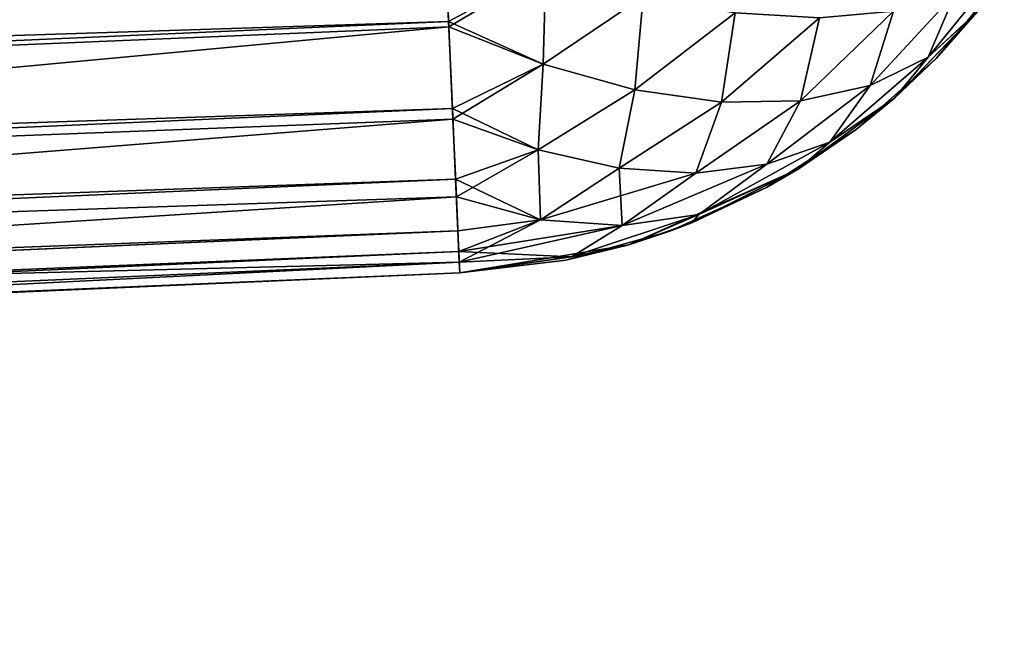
# Model space of a CAD drawing. Header units: millimetres. Extents: x -7.8 to 13, y -12 to 1.5.
# Tile 93 of 102: x 12.664 to 12.943, y -2.612 to -2.437. Entities that reach past the tile are written whole.
import ezdxf

# ---------------------------------------------------------------- set-up
doc = ezdxf.new("R2010")
doc.units = ezdxf.units.MM
doc.header["$LTSCALE"] = 65.185185
for name, color, linetype in [('150', 7, 'CONTINUOUS'), ('151', 7, 'CONTINUOUS'), ('154', 7, 'CONTINUOUS'), ('155', 7, 'CONTINUOUS'), ('161', 7, 'CONTINUOUS'), ('162', 7, 'CONTINUOUS')]:
    doc.layers.add(name, color=color, linetype=linetype)

msp = doc.modelspace()

# ---------------------------------------------------------------- linework, layer by layer
at = {"layer": '150', "linetype": 'Continuous'}
for points in [[(12.81294, -2.42299, 2.9411), (12.78427, -2.41237, 2.95125), (12.78546, -2.43941, 2.93173), (12.81294, -2.42299, 2.9411)], [(12.94293, -2.42154, 2.80863), (12.92919, -2.42978, 2.83648), (12.92146, -2.44804, 2.80682), (12.94293, -2.42154, 2.80863)], [(12.93543, -2.43509, 2.77984), (12.94293, -2.42154, 2.80863), (12.92146, -2.44804, 2.80682), (12.93543, -2.43509, 2.77984)], [(12.81221, -2.44996, 2.9184), (12.81294, -2.42299, 2.9411), (12.78546, -2.43941, 2.93173), (12.81221, -2.44996, 2.9184)], [(12.84061, -2.43077, 2.92674), (12.81294, -2.42299, 2.9411), (12.81221, -2.44996, 2.9184), (12.84061, -2.43077, 2.92674)], [(12.92919, -2.42978, 2.83648), (12.91159, -2.43492, 2.86287), (12.90496, -2.45608, 2.8331), (12.92919, -2.42978, 2.83648)], [(12.92146, -2.44804, 2.80682), (12.92919, -2.42978, 2.83648), (12.90496, -2.45608, 2.8331), (12.92146, -2.44804, 2.80682)], [(12.83827, -2.45725, 2.90122), (12.84061, -2.43077, 2.92674), (12.81221, -2.44996, 2.9184), (12.83827, -2.45725, 2.90122)], [(12.86672, -2.43542, 2.90859), (12.84061, -2.43077, 2.92674), (12.83827, -2.45725, 2.90122), (12.86672, -2.43542, 2.90859)], [(12.86282, -2.46074, 2.88091), (12.86672, -2.43542, 2.90859), (12.83827, -2.45725, 2.90122), (12.86282, -2.46074, 2.88091)], [(12.89058, -2.43681, 2.88711), (12.86672, -2.43542, 2.90859), (12.86282, -2.46074, 2.88091), (12.89058, -2.43681, 2.88711)], [(12.91159, -2.43492, 2.86287), (12.89058, -2.43681, 2.88711), (12.88524, -2.46035, 2.85801), (12.91159, -2.43492, 2.86287)], [(12.90496, -2.45608, 2.8331), (12.91159, -2.43492, 2.86287), (12.88524, -2.46035, 2.85801), (12.90496, -2.45608, 2.8331)], [(12.93543, -2.43509, 2.77984), (12.92146, -2.44804, 2.80682), (12.91191, -2.45961, 2.77984), (12.93543, -2.43509, 2.77984)], [(12.88524, -2.46035, 2.85801), (12.89058, -2.43681, 2.88711), (12.86282, -2.46074, 2.88091), (12.88524, -2.46035, 2.85801)], [(12.81221, -2.44996, 2.9184), (12.78546, -2.43941, 2.93173), (12.78661, -2.46561, 2.90457), (12.81221, -2.44996, 2.9184)], [(12.81079, -2.47428, 2.88876), (12.81221, -2.44996, 2.9184), (12.78661, -2.46561, 2.90457), (12.81079, -2.47428, 2.88876)], [(12.83827, -2.45725, 2.90122), (12.81221, -2.44996, 2.9184), (12.81079, -2.47428, 2.88876), (12.83827, -2.45725, 2.90122)], [(12.92146, -2.44804, 2.80682), (12.90496, -2.45608, 2.8331), (12.89357, -2.47213, 2.80416), (12.92146, -2.44804, 2.80682)], [(12.91191, -2.45961, 2.77984), (12.92146, -2.44804, 2.80682), (12.89357, -2.47213, 2.80416), (12.91191, -2.45961, 2.77984)], [(12.83379, -2.4795, 2.87019), (12.83827, -2.45725, 2.90122), (12.81079, -2.47428, 2.88876), (12.83379, -2.4795, 2.87019)], [(12.86282, -2.46074, 2.88091), (12.83827, -2.45725, 2.90122), (12.83379, -2.4795, 2.87019), (12.86282, -2.46074, 2.88091)], [(12.90496, -2.45608, 2.8331), (12.88524, -2.46035, 2.85801), (12.87565, -2.47841, 2.82741), (12.90496, -2.45608, 2.8331)], [(12.89357, -2.47213, 2.80416), (12.90496, -2.45608, 2.8331), (12.87565, -2.47841, 2.82741), (12.89357, -2.47213, 2.80416)], [(12.85557, -2.48088, 2.84959), (12.86282, -2.46074, 2.88091), (12.83379, -2.4795, 2.87019), (12.85557, -2.48088, 2.84959)], [(12.88524, -2.46035, 2.85801), (12.86282, -2.46074, 2.88091), (12.85557, -2.48088, 2.84959), (12.88524, -2.46035, 2.85801)], [(12.87565, -2.47841, 2.82741), (12.88524, -2.46035, 2.85801), (12.85557, -2.48088, 2.84959), (12.87565, -2.47841, 2.82741)], [(12.91191, -2.45961, 2.77984), (12.89357, -2.47213, 2.80416), (12.88461, -2.47978, 2.77984), (12.91191, -2.45961, 2.77984)], [(12.81079, -2.47428, 2.88876), (12.78661, -2.46561, 2.90457), (12.78759, -2.48767, 2.87022), (12.81079, -2.47428, 2.88876)], [(12.89357, -2.47213, 2.80416), (12.87565, -2.47841, 2.82741), (12.85642, -2.49261, 2.80388), (12.89357, -2.47213, 2.80416)], [(12.88461, -2.47978, 2.77984), (12.89357, -2.47213, 2.80416), (12.85642, -2.49261, 2.80388), (12.88461, -2.47978, 2.77984)], [(12.81144, -2.49414, 2.84971), (12.81079, -2.47428, 2.88876), (12.78759, -2.48767, 2.87022), (12.81144, -2.49414, 2.84971)], [(12.83379, -2.4795, 2.87019), (12.81079, -2.47428, 2.88876), (12.81144, -2.49414, 2.84971), (12.83379, -2.4795, 2.87019)], [(12.83464, -2.49579, 2.82741), (12.83379, -2.4795, 2.87019), (12.81144, -2.49414, 2.84971), (12.83464, -2.49579, 2.82741)], [(12.85557, -2.48088, 2.84959), (12.83379, -2.4795, 2.87019), (12.83464, -2.49579, 2.82741), (12.85557, -2.48088, 2.84959)], [(12.87565, -2.47841, 2.82741), (12.85557, -2.48088, 2.84959), (12.83464, -2.49579, 2.82741), (12.87565, -2.47841, 2.82741)], [(12.85642, -2.49261, 2.80388), (12.87565, -2.47841, 2.82741), (12.83464, -2.49579, 2.82741), (12.85642, -2.49261, 2.80388)], [(12.88461, -2.47978, 2.77984), (12.85642, -2.49261, 2.80388), (12.85439, -2.49501, 2.77984), (12.88461, -2.47978, 2.77984)], [(12.81144, -2.49414, 2.84971), (12.78759, -2.48767, 2.87022), (12.78842, -2.50622, 2.81445), (12.81144, -2.49414, 2.84971)], [(12.78842, -2.50622, 2.81445), (12.78759, -2.48767, 2.87022), (12.78801, -2.49725, 2.84806), (12.78842, -2.50622, 2.81445)], [(12.83464, -2.49579, 2.82741), (12.81144, -2.49414, 2.84971), (12.78842, -2.50622, 2.81445), (12.83464, -2.49579, 2.82741)], [(12.85642, -2.49261, 2.80388), (12.83464, -2.49579, 2.82741), (12.82029, -2.50466, 2.79553), (12.85642, -2.49261, 2.80388)], [(12.83649, -2.50123, 2.77984), (12.85642, -2.49261, 2.80388), (12.82029, -2.50466, 2.79553), (12.83649, -2.50123, 2.77984)], [(12.85439, -2.49501, 2.77984), (12.85642, -2.49261, 2.80388), (12.83649, -2.50123, 2.77984), (12.85439, -2.49501, 2.77984)], [(12.82029, -2.50466, 2.79553), (12.83464, -2.49579, 2.82741), (12.78842, -2.50622, 2.81445), (12.82029, -2.50466, 2.79553)], [(12.83649, -2.50123, 2.77984), (12.82029, -2.50466, 2.79553), (12.78856, -2.50923, 2.77883), (12.83649, -2.50123, 2.77984)], [(12.82029, -2.50466, 2.79553), (12.78842, -2.50622, 2.81445), (12.78856, -2.50923, 2.77883), (12.82029, -2.50466, 2.79553)]]:
    msp.add_3dface(points, dxfattribs=at)
at = {"layer": '151', "linetype": 'Continuous'}
for points in [[(12.93543, -2.43509, 2.77984), (12.92371, -2.44835, 0.35984), (12.94307, -2.42499, 0.35984), (12.93543, -2.43509, 2.77984)], [(12.92371, -2.44835, -2.06258), (12.93542, -2.4351, -2.77984), (12.94307, -2.42499, -2.06258), (12.92371, -2.44835, -2.06258)], [(12.92371, -2.44835, -2.06258), (12.94307, -2.42499, -2.06258), (12.92371, -2.44835, 0.35984), (12.92371, -2.44835, -2.06258)], [(12.92371, -2.44835, 0.35984), (12.94307, -2.42499, -2.06258), (12.94307, -2.42499, 0.35984), (12.92371, -2.44835, 0.35984)], [(12.9119, -2.45962, -2.77984), (12.93542, -2.4351, -2.77984), (12.92371, -2.44835, -2.06258), (12.9119, -2.45962, -2.77984)], [(12.93543, -2.43509, 2.77984), (12.91191, -2.45961, 2.77984), (12.92371, -2.44835, 0.35984), (12.93543, -2.43509, 2.77984)], [(12.91191, -2.45961, 2.77984), (12.90104, -2.46852, 0.35984), (12.92371, -2.44835, 0.35984), (12.91191, -2.45961, 2.77984)], [(12.90104, -2.46852, -2.06258), (12.9119, -2.45962, -2.77984), (12.92371, -2.44835, -2.06258), (12.90104, -2.46852, -2.06258)], [(12.90104, -2.46852, -2.06258), (12.92371, -2.44835, -2.06258), (12.90104, -2.46852, 0.35984), (12.90104, -2.46852, -2.06258)], [(12.90104, -2.46852, 0.35984), (12.92371, -2.44835, -2.06258), (12.92371, -2.44835, 0.35984), (12.90104, -2.46852, 0.35984)], [(12.88459, -2.47979, -2.77984), (12.9119, -2.45962, -2.77984), (12.90104, -2.46852, -2.06258), (12.88459, -2.47979, -2.77984)], [(12.91191, -2.45961, 2.77984), (12.88461, -2.47978, 2.77984), (12.90104, -2.46852, 0.35984), (12.91191, -2.45961, 2.77984)], [(12.88461, -2.47978, 2.77984), (12.87558, -2.48502, 0.35984), (12.90104, -2.46852, 0.35984), (12.88461, -2.47978, 2.77984)], [(12.87558, -2.48502, -2.06258), (12.88459, -2.47979, -2.77984), (12.90104, -2.46852, -2.06258), (12.87558, -2.48502, -2.06258)], [(12.87558, -2.48502, -2.06258), (12.90104, -2.46852, -2.06258), (12.87558, -2.48502, 0.35984), (12.87558, -2.48502, -2.06258)], [(12.87558, -2.48502, 0.35984), (12.90104, -2.46852, -2.06258), (12.90104, -2.46852, 0.35984), (12.87558, -2.48502, 0.35984)], [(12.85437, -2.49501, -2.77984), (12.88459, -2.47979, -2.77984), (12.87558, -2.48502, -2.06258), (12.85437, -2.49501, -2.77984)], [(12.88461, -2.47978, 2.77984), (12.85439, -2.49501, 2.77984), (12.87558, -2.48502, 0.35984), (12.88461, -2.47978, 2.77984)], [(12.85439, -2.49501, 2.77984), (12.84791, -2.49748, 0.35984), (12.87558, -2.48502, 0.35984), (12.85439, -2.49501, 2.77984)], [(12.84791, -2.49748, -2.06258), (12.85437, -2.49501, -2.77984), (12.87558, -2.48502, -2.06258), (12.84791, -2.49748, -2.06258)], [(12.84791, -2.49748, -2.06258), (12.87558, -2.48502, -2.06258), (12.84791, -2.49748, 0.35984), (12.84791, -2.49748, -2.06258)], [(12.84791, -2.49748, 0.35984), (12.87558, -2.48502, -2.06258), (12.87558, -2.48502, 0.35984), (12.84791, -2.49748, 0.35984)], [(12.83649, -2.50123, 2.77984), (12.81869, -2.50561, 0.35984), (12.84791, -2.49748, 0.35984), (12.83649, -2.50123, 2.77984)], [(12.81869, -2.50561, -2.06258), (12.83649, -2.50123, -2.77984), (12.84791, -2.49748, -2.06258), (12.81869, -2.50561, -2.06258)], [(12.81869, -2.50561, -2.06258), (12.84791, -2.49748, -2.06258), (12.81869, -2.50561, 0.35984), (12.81869, -2.50561, -2.06258)], [(12.81869, -2.50561, 0.35984), (12.84791, -2.49748, -2.06258), (12.84791, -2.49748, 0.35984), (12.81869, -2.50561, 0.35984)], [(12.85439, -2.49501, 2.77984), (12.83649, -2.50123, 2.77984), (12.84791, -2.49748, 0.35984), (12.85439, -2.49501, 2.77984)], [(12.83649, -2.50123, -2.77984), (12.85437, -2.49501, -2.77984), (12.84791, -2.49748, -2.06258), (12.83649, -2.50123, -2.77984)], [(12.83649, -2.50123, 2.77984), (12.78856, -2.50923, 2.77883), (12.81869, -2.50561, 0.35984), (12.83649, -2.50123, 2.77984)], [(12.78856, -2.50923, -2.77883), (12.83649, -2.50123, -2.77984), (12.78856, -2.50923, -2.06183), (12.78856, -2.50923, -2.77883)], [(12.78856, -2.50923, -2.06183), (12.83649, -2.50123, -2.77984), (12.81869, -2.50561, -2.06258), (12.78856, -2.50923, -2.06183)], [(12.78856, -2.50923, 2.77883), (12.78856, -2.50923, 0.35971), (12.81869, -2.50561, 0.35984), (12.78856, -2.50923, 2.77883)], [(12.78856, -2.50923, -2.06183), (12.81869, -2.50561, -2.06258), (12.78856, -2.50923, 0.35971), (12.78856, -2.50923, -2.06183)], [(12.78856, -2.50923, 0.35971), (12.81869, -2.50561, -2.06258), (12.81869, -2.50561, 0.35984), (12.78856, -2.50923, 0.35971)]]:
    msp.add_3dface(points, dxfattribs=at)
at = {"layer": '154', "linetype": 'Continuous'}
for points in [[(12.78414, -2.40948, -2.95296), (12.81294, -2.42299, -2.9411), (12.78539, -2.43792, -2.93299), (12.78414, -2.40948, -2.95296)], [(12.94294, -2.42154, -2.80863), (12.93542, -2.4351, -2.77984), (12.92146, -2.44804, -2.80682), (12.94294, -2.42154, -2.80863)], [(12.92919, -2.42978, -2.83648), (12.94294, -2.42154, -2.80863), (12.92146, -2.44804, -2.80682), (12.92919, -2.42978, -2.83648)], [(12.78539, -2.43792, -2.93299), (12.81294, -2.42299, -2.9411), (12.81221, -2.44996, -2.9184), (12.78539, -2.43792, -2.93299)], [(12.81294, -2.42299, -2.9411), (12.84061, -2.43077, -2.92674), (12.81221, -2.44996, -2.9184), (12.81294, -2.42299, -2.9411)], [(12.91159, -2.43492, -2.86287), (12.92919, -2.42978, -2.83648), (12.90496, -2.45608, -2.8331), (12.91159, -2.43492, -2.86287)], [(12.90496, -2.45608, -2.8331), (12.92919, -2.42978, -2.83648), (12.92146, -2.44804, -2.80682), (12.90496, -2.45608, -2.8331)], [(12.81221, -2.44996, -2.9184), (12.84061, -2.43077, -2.92674), (12.83827, -2.45725, -2.90121), (12.81221, -2.44996, -2.9184)], [(12.84061, -2.43077, -2.92674), (12.86672, -2.43542, -2.90859), (12.83827, -2.45725, -2.90121), (12.84061, -2.43077, -2.92674)], [(12.83827, -2.45725, -2.90121), (12.86672, -2.43542, -2.90859), (12.86282, -2.46074, -2.88091), (12.83827, -2.45725, -2.90121)], [(12.86672, -2.43542, -2.90859), (12.89058, -2.43681, -2.88711), (12.86282, -2.46074, -2.88091), (12.86672, -2.43542, -2.90859)], [(12.89058, -2.43681, -2.88711), (12.91159, -2.43492, -2.86287), (12.88525, -2.46035, -2.85801), (12.89058, -2.43681, -2.88711)], [(12.88525, -2.46035, -2.85801), (12.91159, -2.43492, -2.86287), (12.90496, -2.45608, -2.8331), (12.88525, -2.46035, -2.85801)], [(12.93542, -2.4351, -2.77984), (12.9119, -2.45962, -2.77984), (12.92146, -2.44804, -2.80682), (12.93542, -2.4351, -2.77984)], [(12.78539, -2.43792, -2.93299), (12.81221, -2.44996, -2.9184), (12.78648, -2.4626, -2.90826), (12.78539, -2.43792, -2.93299)], [(12.86282, -2.46074, -2.88091), (12.89058, -2.43681, -2.88711), (12.88525, -2.46035, -2.85801), (12.86282, -2.46074, -2.88091)], [(12.78648, -2.4626, -2.90826), (12.81221, -2.44996, -2.9184), (12.81079, -2.47428, -2.88876), (12.78648, -2.4626, -2.90826)], [(12.81221, -2.44996, -2.9184), (12.83827, -2.45725, -2.90121), (12.81079, -2.47428, -2.88876), (12.81221, -2.44996, -2.9184)], [(12.92146, -2.44804, -2.80682), (12.9119, -2.45962, -2.77984), (12.89357, -2.47213, -2.80416), (12.92146, -2.44804, -2.80682)], [(12.90496, -2.45608, -2.8331), (12.92146, -2.44804, -2.80682), (12.89357, -2.47213, -2.80416), (12.90496, -2.45608, -2.8331)], [(12.81079, -2.47428, -2.88876), (12.83827, -2.45725, -2.90121), (12.83379, -2.4795, -2.87019), (12.81079, -2.47428, -2.88876)], [(12.83827, -2.45725, -2.90121), (12.86282, -2.46074, -2.88091), (12.83379, -2.4795, -2.87019), (12.83827, -2.45725, -2.90121)], [(12.88525, -2.46035, -2.85801), (12.90496, -2.45608, -2.8331), (12.87565, -2.47841, -2.82741), (12.88525, -2.46035, -2.85801)], [(12.87565, -2.47841, -2.82741), (12.90496, -2.45608, -2.8331), (12.89357, -2.47213, -2.80416), (12.87565, -2.47841, -2.82741)], [(12.83379, -2.4795, -2.87019), (12.86282, -2.46074, -2.88091), (12.85557, -2.48088, -2.84959), (12.83379, -2.4795, -2.87019)], [(12.86282, -2.46074, -2.88091), (12.88525, -2.46035, -2.85801), (12.85557, -2.48088, -2.84959), (12.86282, -2.46074, -2.88091)], [(12.85557, -2.48088, -2.84959), (12.88525, -2.46035, -2.85801), (12.87565, -2.47841, -2.82741), (12.85557, -2.48088, -2.84959)], [(12.9119, -2.45962, -2.77984), (12.88459, -2.47979, -2.77984), (12.89357, -2.47213, -2.80416), (12.9119, -2.45962, -2.77984)], [(12.78648, -2.4626, -2.90826), (12.81079, -2.47428, -2.88876), (12.78736, -2.48258, -2.87964), (12.78648, -2.4626, -2.90826)], [(12.89357, -2.47213, -2.80416), (12.88459, -2.47979, -2.77984), (12.85642, -2.49261, -2.80388), (12.89357, -2.47213, -2.80416)], [(12.87565, -2.47841, -2.82741), (12.89357, -2.47213, -2.80416), (12.85642, -2.49261, -2.80388), (12.87565, -2.47841, -2.82741)], [(12.78736, -2.48258, -2.87964), (12.81079, -2.47428, -2.88876), (12.81144, -2.49414, -2.84971), (12.78736, -2.48258, -2.87964)], [(12.81079, -2.47428, -2.88876), (12.83379, -2.4795, -2.87019), (12.81144, -2.49414, -2.84971), (12.81079, -2.47428, -2.88876)], [(12.83379, -2.4795, -2.87019), (12.85557, -2.48088, -2.84959), (12.81144, -2.49414, -2.84971), (12.83379, -2.4795, -2.87019)], [(12.81144, -2.49414, -2.84971), (12.85557, -2.48088, -2.84959), (12.83464, -2.49579, -2.82741), (12.81144, -2.49414, -2.84971)], [(12.85557, -2.48088, -2.84959), (12.87565, -2.47841, -2.82741), (12.83464, -2.49579, -2.82741), (12.85557, -2.48088, -2.84959)], [(12.83464, -2.49579, -2.82741), (12.87565, -2.47841, -2.82741), (12.85642, -2.49261, -2.80388), (12.83464, -2.49579, -2.82741)], [(12.88459, -2.47979, -2.77984), (12.85437, -2.49501, -2.77984), (12.83649, -2.50123, -2.77984), (12.88459, -2.47979, -2.77984)], [(12.88459, -2.47979, -2.77984), (12.83649, -2.50123, -2.77984), (12.85642, -2.49261, -2.80388), (12.88459, -2.47979, -2.77984)], [(12.78736, -2.48258, -2.87964), (12.81144, -2.49414, -2.84971), (12.78801, -2.49725, -2.84807), (12.78736, -2.48258, -2.87964)], [(12.78801, -2.49725, -2.84807), (12.81144, -2.49414, -2.84971), (12.78828, -2.50315, -2.8288), (12.78801, -2.49725, -2.84807)], [(12.81144, -2.49414, -2.84971), (12.83464, -2.49579, -2.82741), (12.78828, -2.50315, -2.8288), (12.81144, -2.49414, -2.84971)], [(12.85642, -2.49261, -2.80388), (12.83649, -2.50123, -2.77984), (12.82029, -2.50466, -2.79553), (12.85642, -2.49261, -2.80388)], [(12.83464, -2.49579, -2.82741), (12.85642, -2.49261, -2.80388), (12.82029, -2.50466, -2.79553), (12.83464, -2.49579, -2.82741)], [(12.78828, -2.50315, -2.8288), (12.83464, -2.49579, -2.82741), (12.82029, -2.50466, -2.79553), (12.78828, -2.50315, -2.8288)], [(12.78856, -2.50923, -2.77883), (12.78828, -2.50315, -2.8288), (12.82029, -2.50466, -2.79553), (12.78856, -2.50923, -2.77883)], [(12.83649, -2.50123, -2.77984), (12.78856, -2.50923, -2.77883), (12.82029, -2.50466, -2.79553), (12.83649, -2.50123, -2.77984)]]:
    msp.add_3dface(points, dxfattribs=at)
at = {"layer": '155', "linetype": 'Continuous'}
for points in [[(12.78088, -2.33508, -2.97818), (10.36365, -2.4512, -2.9756), (10.36214, -2.41672, -2.97891), (12.78088, -2.33508, -2.97818)], [(12.78088, -2.33508, -2.97818), (12.78198, -2.36011, -2.9733), (10.36365, -2.4512, -2.9756), (12.78088, -2.33508, -2.97818)], [(12.78198, -2.36011, -2.9733), (12.78277, -2.37825, -2.9676), (10.36365, -2.4512, -2.9756), (12.78198, -2.36011, -2.9733)], [(12.78277, -2.37825, -2.9676), (10.36511, -2.48459, -2.96639), (10.36365, -2.4512, -2.9756), (12.78277, -2.37825, -2.9676)], [(12.78277, -2.37825, -2.9676), (12.78414, -2.40948, -2.95296), (10.36511, -2.48459, -2.96639), (12.78277, -2.37825, -2.9676)], [(12.78414, -2.40948, -2.95296), (10.36648, -2.51589, -2.95154), (10.36511, -2.48459, -2.96639), (12.78414, -2.40948, -2.95296)], [(12.78414, -2.40948, -2.95296), (12.78539, -2.43792, -2.93299), (10.36648, -2.51589, -2.95154), (12.78414, -2.40948, -2.95296)], [(12.78539, -2.43792, -2.93299), (10.36772, -2.54416, -2.9315), (10.36648, -2.51589, -2.95154), (12.78539, -2.43792, -2.93299)], [(12.78539, -2.43792, -2.93299), (12.78648, -2.4626, -2.90826), (10.36772, -2.54416, -2.9315), (12.78539, -2.43792, -2.93299)], [(12.78648, -2.4626, -2.90826), (10.3688, -2.56854, -2.90688), (10.36772, -2.54416, -2.9315), (12.78648, -2.4626, -2.90826)], [(12.78648, -2.4626, -2.90826), (12.78736, -2.48258, -2.87964), (10.3688, -2.56854, -2.90688), (12.78648, -2.4626, -2.90826)], [(12.78736, -2.48258, -2.87964), (10.36967, -2.58831, -2.87841), (10.3688, -2.56854, -2.90688), (12.78736, -2.48258, -2.87964)], [(12.78736, -2.48258, -2.87964), (12.78801, -2.49725, -2.84807), (10.36967, -2.58831, -2.87841), (12.78736, -2.48258, -2.87964)], [(12.78801, -2.49725, -2.84807), (10.37032, -2.60287, -2.84696), (10.36967, -2.58831, -2.87841), (12.78801, -2.49725, -2.84807)], [(12.78801, -2.49725, -2.84807), (12.78828, -2.50315, -2.8288), (10.37032, -2.60287, -2.84696), (12.78801, -2.49725, -2.84807)], [(12.78828, -2.50315, -2.8288), (10.37072, -2.61179, -2.81346), (10.37032, -2.60287, -2.84696), (12.78828, -2.50315, -2.8288)], [(12.78828, -2.50315, -2.8288), (12.78856, -2.50923, -2.77883), (10.37072, -2.61179, -2.81346), (12.78828, -2.50315, -2.8288)], [(10.37072, -2.61179, -2.81346), (12.78856, -2.50923, -2.77883), (12.31063, -2.5301, -2.77883), (10.37072, -2.61179, -2.81346)]]:
    msp.add_3dface(points, dxfattribs=at)
at = {"layer": '161', "linetype": 'Continuous'}
for points in [[(12.30748, -2.45947, 2.93224), (12.78427, -2.41237, 2.95125), (12.30624, -2.4312, 2.95228), (12.30748, -2.45947, 2.93224)], [(12.78546, -2.43941, 2.93173), (12.78427, -2.41237, 2.95125), (12.30748, -2.45947, 2.93224), (12.78546, -2.43941, 2.93173)], [(12.30856, -2.48385, 2.90762), (12.78546, -2.43941, 2.93173), (12.30748, -2.45947, 2.93224), (12.30856, -2.48385, 2.90762)], [(12.78661, -2.46561, 2.90457), (12.78546, -2.43941, 2.93173), (12.30856, -2.48385, 2.90762), (12.78661, -2.46561, 2.90457)], [(12.30943, -2.50362, 2.87915), (12.78661, -2.46561, 2.90457), (12.30856, -2.48385, 2.90762), (12.30943, -2.50362, 2.87915)], [(12.78759, -2.48767, 2.87022), (12.78661, -2.46561, 2.90457), (12.30943, -2.50362, 2.87915), (12.78759, -2.48767, 2.87022)], [(12.31008, -2.51818, 2.8477), (12.78759, -2.48767, 2.87022), (12.30943, -2.50362, 2.87915), (12.31008, -2.51818, 2.8477)], [(12.78801, -2.49725, 2.84806), (12.78759, -2.48767, 2.87022), (12.31008, -2.51818, 2.8477), (12.78801, -2.49725, 2.84806)], [(12.78842, -2.50622, 2.81445), (12.78801, -2.49725, 2.84806), (12.31008, -2.51818, 2.8477), (12.78842, -2.50622, 2.81445)], [(12.31049, -2.5271, 2.8142), (12.78842, -2.50622, 2.81445), (12.31008, -2.51818, 2.8477), (12.31049, -2.5271, 2.8142)], [(12.31063, -2.5301, 2.77873), (12.78842, -2.50622, 2.81445), (12.31049, -2.5271, 2.8142), (12.31063, -2.5301, 2.77873)], [(12.78856, -2.50923, 2.77883), (12.78842, -2.50622, 2.81445), (12.31063, -2.5301, 2.77873), (12.78856, -2.50923, 2.77883)]]:
    msp.add_3dface(points, dxfattribs=at)
at = {"layer": '162', "linetype": 'Continuous'}
for points in [[(12.78856, -2.50923, 0.35971), (12.78856, -2.50923, 2.77883), (12.31063, -2.5301, 0.92621), (12.78856, -2.50923, 0.35971)], [(12.78856, -2.50923, 2.77883), (12.31063, -2.5301, 2.77873), (12.31063, -2.5301, 0.92621), (12.78856, -2.50923, 2.77883)], [(12.78856, -2.50923, -2.77883), (12.78856, -2.50923, -2.06183), (12.31063, -2.5301, -2.77883), (12.78856, -2.50923, -2.77883)], [(12.78856, -2.50923, -2.06183), (12.78856, -2.50923, 0.35971), (12.31063, -2.5301, -0.92631), (12.78856, -2.50923, -2.06183)], [(12.31063, -2.5301, -2.77883), (12.78856, -2.50923, -2.06183), (12.31063, -2.5301, -0.92631), (12.31063, -2.5301, -2.77883)], [(12.31063, -2.5301, -0.92631), (12.78856, -2.50923, 0.35971), (12.31063, -2.5301, 0.92621), (12.31063, -2.5301, -0.92631)]]:
    msp.add_3dface(points, dxfattribs=at)

doc.saveas('drawing.dxf')
